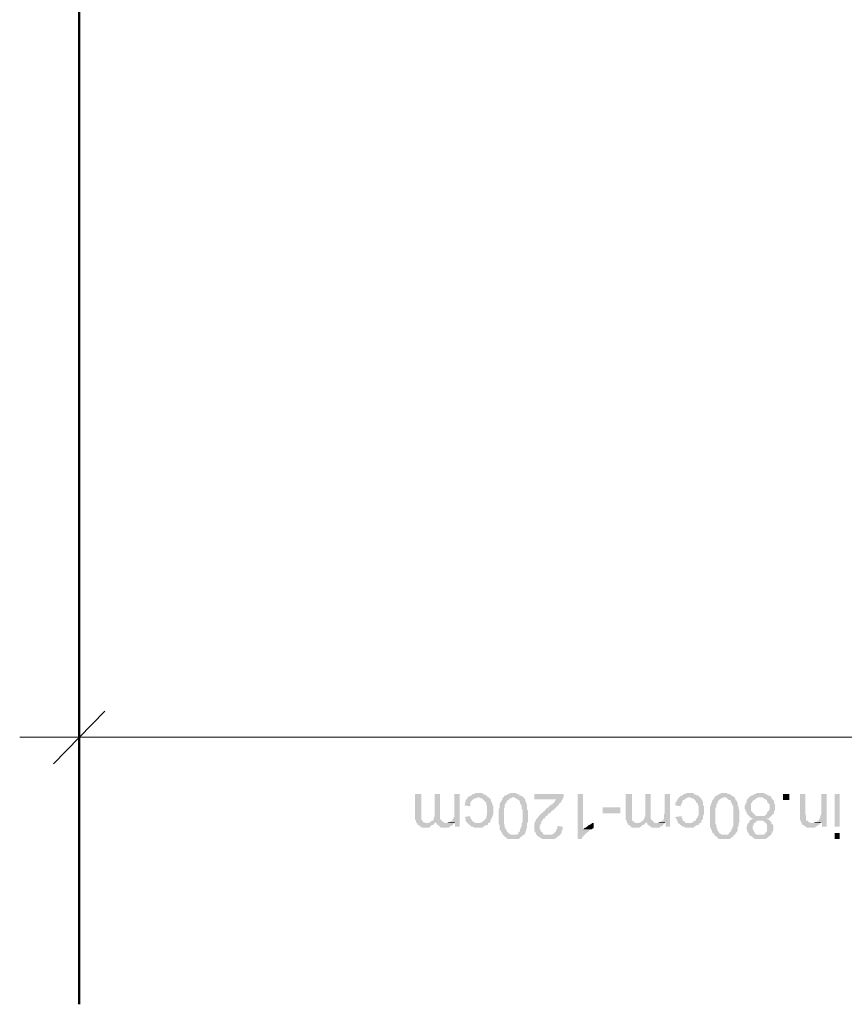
# Model space of a CAD drawing. Header units: inches. Extents: x -5286 to 1958, y -185 to 1019.
# Tile 46 of 62: x 1669 to 1772, y -118 to 5. Entities that reach past the tile are written whole.
import ezdxf

# ---------------------------------------------------------------- set-up
doc = ezdxf.new("R2010")
doc.units = ezdxf.units.IN
doc.header["$MEASUREMENT"] = 0
doc.layers.add('SCHEMAT', color=7, linetype='CONTINUOUS', lineweight=9)

msp = doc.modelspace()

# ---------------------------------------------------------------- hatches: boundary and pattern name
at = {"layer": 'SCHEMAT', "linetype": 'Continuous'}
for points in [[(1719.92, -95.74), (1720.03, -95.74), (1720.36, -95.74), (1720.47, -95.63), (1720.58, -95.52), (1720.69, -95.41), (1720.92, -95.41), (1720.92, -95.29), (1721.03, -95.18), (1719.92, -95.18), (1719.69, -95.07), (1719.58, -95.07), (1719.58, -94.96), (1719.47, -94.85), (1719.36, -94.74), (1719.36, -91.52), (1718.58, -91.52), (1718.58, -94.74), (1718.69, -94.85), (1718.69, -95.07), (1718.8, -95.18), (1718.92, -95.29), (1718.92, -95.41), (1719.03, -95.41), (1719.14, -95.52), (1719.25, -95.63), (1719.47, -95.74), (1719.69, -95.74)], [(1721.03, -95.18), (1721.14, -95.07), (1722.03, -94.96), (1721.92, -94.85), (1721.8, -94.74), (1721.69, -94.63), (1721.69, -91.52), (1721.03, -91.52), (1721.03, -94.29), (1720.92, -94.52), (1720.92, -94.63), (1720.92, -94.74), (1720.8, -94.85), (1720.69, -94.85), (1720.58, -94.96), (1720.47, -95.07), (1720.36, -95.07), (1720.25, -95.18), (1720.03, -95.18)], [(1723.58, -95.63), (1724.14, -95.63), (1724.14, -91.52), (1723.47, -91.52), (1723.47, -93.96), (1723.47, -94.07), (1723.47, -94.41), (1723.36, -94.52), (1723.36, -94.63), (1723.25, -94.85), (1723.14, -94.85), (1723.03, -94.96), (1722.92, -95.07), (1723.58, -95.07)], [(1725.47, -93.07), (1725.47, -92.96), (1725.47, -92.74), (1725.47, -92.63), (1725.58, -92.52), (1725.69, -92.29), (1725.92, -92.18), (1726.03, -92.07), (1726.14, -92.07), (1726.36, -91.96), (1727.8, -91.96), (1727.69, -91.96), (1727.58, -91.74), (1727.47, -91.74), (1727.36, -91.63), (1727.14, -91.63), (1727.14, -91.52), (1726.92, -91.41), (1726.14, -91.41), (1726.03, -91.52), (1725.8, -91.52), (1725.69, -91.63), (1725.58, -91.74), (1725.47, -91.74), (1725.36, -91.85), (1725.25, -91.85), (1725.14, -91.96), (1725.14, -92.07), (1725.03, -92.18), (1724.92, -92.29), (1724.92, -92.52), (1724.8, -92.63), (1724.8, -92.85), (1724.69, -92.96)], [(1726.47, -95.74), (1726.58, -95.74), (1727.03, -95.74), (1727.14, -95.63), (1727.25, -95.52), (1727.47, -95.41), (1727.69, -95.41), (1727.69, -95.18), (1727.8, -95.18), (1727.92, -95.07), (1728.03, -94.85), (1728.03, -94.74), (1728.14, -94.63), (1728.14, -94.52), (1728.25, -94.41), (1728.25, -94.29), (1728.36, -94.07), (1728.36, -93.07), (1728.25, -92.85), (1728.25, -92.74), (1728.14, -92.63), (1728.14, -92.52), (1728.03, -92.29), (1728.03, -92.18), (1727.92, -92.07), (1727.8, -91.96), (1726.47, -91.96), (1726.58, -91.96), (1726.8, -92.07), (1726.92, -92.07), (1727.03, -92.18), (1727.14, -92.29), (1727.25, -92.41), (1727.36, -92.52), (1727.47, -92.63), (1727.47, -92.74), (1727.47, -92.85), (1727.58, -93.07), (1727.58, -94.18), (1727.47, -94.29), (1727.47, -94.41), (1727.47, -94.63), (1727.36, -94.63), (1727.25, -94.85), (1727.14, -94.85), (1727.03, -94.96), (1726.92, -95.07), (1726.69, -95.18), (1726.36, -95.18), (1725.14, -95.18), (1725.25, -95.29), (1725.36, -95.41), (1725.47, -95.41), (1725.47, -95.52), (1725.69, -95.63), (1725.8, -95.63), (1726.03, -95.74), (1726.36, -95.74)], [(1730.92, -97.18), (1731.14, -97.18), (1731.36, -97.18), (1731.47, -97.18), (1731.69, -97.07), (1731.69, -96.96), (1731.92, -96.85), (1732.03, -96.74), (1732.14, -96.63), (1730.58, -96.63), (1730.36, -96.52), (1730.25, -96.41), (1730.14, -96.29), (1730.03, -96.18), (1730.03, -96.07), (1729.92, -95.96), (1729.92, -95.85), (1729.8, -95.74), (1729.8, -95.41), (1729.69, -95.29), (1729.69, -93.29), (1729.8, -93.18), (1729.8, -92.85), (1729.92, -92.74), (1729.92, -92.63), (1730.03, -92.63), (1730.03, -92.52), (1730.03, -92.41), (1730.25, -92.29), (1730.36, -92.18), (1730.47, -92.07), (1730.58, -92.07), (1730.69, -91.96), (1730.92, -91.96), (1732.03, -91.96), (1732.03, -91.85), (1731.8, -91.74), (1731.69, -91.74), (1731.58, -91.63), (1731.47, -91.52), (1731.36, -91.52), (1731.14, -91.41), (1730.47, -91.41), (1730.36, -91.52), (1730.25, -91.52), (1730.03, -91.63), (1729.92, -91.74), (1729.8, -91.74), (1729.69, -91.74), (1729.69, -91.96), (1729.58, -91.96), (1729.47, -92.07), (1729.47, -92.29), (1729.36, -92.41), (1729.25, -92.63), (1729.14, -92.74), (1729.14, -92.85), (1729.14, -93.07), (1729.14, -93.29), (1729.03, -93.41), (1729.03, -95.29), (1729.14, -95.41), (1729.14, -95.74), (1729.14, -95.96), (1729.25, -96.07), (1729.36, -96.29), (1729.47, -96.41), (1729.47, -96.52), (1729.58, -96.63), (1729.69, -96.74), (1729.8, -96.85), (1729.92, -96.96), (1730.03, -97.07), (1730.25, -97.18), (1730.36, -97.18), (1730.58, -97.18), (1730.69, -97.18)], [(1732.14, -96.63), (1732.25, -96.63), (1732.36, -96.41), (1732.36, -96.29), (1732.47, -96.07), (1732.47, -95.96), (1732.58, -95.74), (1732.58, -95.63), (1732.58, -95.52), (1732.58, -95.18), (1732.69, -95.07), (1732.69, -93.63), (1732.58, -93.41), (1732.58, -93.18), (1732.58, -92.96), (1732.58, -92.85), (1732.47, -92.74), (1732.47, -92.63), (1732.36, -92.41), (1732.36, -92.29), (1732.25, -92.07), (1732.14, -91.96), (1732.03, -91.96), (1730.92, -91.96), (1731.03, -91.96), (1731.14, -92.07), (1731.36, -92.18), (1731.47, -92.29), (1731.58, -92.29), (1731.69, -92.52), (1731.69, -92.63), (1731.8, -92.85), (1731.92, -93.07), (1731.92, -93.41), (1732.03, -93.52), (1732.03, -95.07), (1731.92, -95.18), (1731.92, -95.52), (1731.8, -95.74), (1731.8, -95.85), (1731.69, -95.96), (1731.69, -96.07), (1731.69, -96.18), (1731.58, -96.29), (1731.47, -96.29), (1731.47, -96.52), (1731.25, -96.63), (1731.14, -96.63), (1731.03, -96.63), (1730.92, -96.63)], [(1733.8, -96.63), (1735.25, -96.63), (1735.03, -96.63), (1734.92, -96.63), (1734.69, -96.63), (1734.58, -96.52), (1734.47, -96.29), (1734.36, -96.29), (1734.25, -96.07), (1734.25, -95.96), (1734.14, -95.85), (1734.14, -95.52), (1734.25, -95.41), (1734.25, -95.29), (1734.36, -95.18), (1734.36, -94.96), (1734.47, -94.85), (1734.58, -94.74), (1734.58, -94.63), (1734.69, -94.63), (1734.8, -94.52), (1734.92, -94.29), (1735.03, -94.29), (1735.14, -94.18), (1735.25, -93.96), (1735.47, -93.96), (1735.58, -93.74), (1735.69, -93.63), (1735.92, -93.52), (1736.03, -93.41), (1736.14, -93.29), (1736.25, -93.18), (1736.36, -93.07), (1736.47, -92.96), (1736.58, -92.85), (1736.58, -92.74), (1736.69, -92.63), (1736.8, -92.63), (1736.92, -92.41), (1736.92, -92.29), (1737.03, -92.18), (1737.14, -91.96), (1737.14, -91.85), (1737.14, -91.52), (1733.47, -91.52), (1733.47, -92.18), (1736.25, -92.18), (1736.14, -92.29), (1736.03, -92.52), (1735.92, -92.63), (1735.8, -92.74), (1735.69, -92.85), (1735.58, -92.85), (1735.47, -92.96), (1735.25, -93.18), (1735.14, -93.29), (1734.92, -93.41), (1734.8, -93.63), (1734.58, -93.74), (1734.58, -93.85), (1734.36, -93.96), (1734.25, -94.07), (1734.14, -94.18), (1734.03, -94.29), (1733.92, -94.52), (1733.8, -94.63), (1733.69, -94.74), (1733.69, -94.85), (1733.58, -94.96), (1733.58, -95.07), (1733.47, -95.18), (1733.47, -95.41), (1733.47, -95.52), (1733.47, -95.85), (1733.47, -95.96), (1733.47, -96.18), (1733.58, -96.29), (1733.69, -96.41), (1733.69, -96.63)], [(1738.92, -97.18), (1739.36, -97.18), (1739.47, -97.07), (1739.47, -96.96), (1739.58, -96.85), (1739.69, -96.74), (1739.8, -96.63), (1739.92, -96.52), (1740.03, -96.41), (1740.14, -96.29), (1740.36, -96.18), (1740.36, -96.07), (1740.58, -95.96), (1739.58, -95.96), (1739.58, -91.52), (1738.92, -91.52)], [(1746.25, -95.74), (1746.36, -95.74), (1746.58, -95.74), (1746.8, -95.63), (1746.92, -95.52), (1747.03, -95.41), (1747.14, -95.41), (1747.25, -95.29), (1747.36, -95.18), (1746.25, -95.18), (1746.03, -95.07), (1745.92, -95.07), (1745.92, -94.96), (1745.69, -94.85), (1745.69, -94.74), (1745.69, -91.52), (1744.92, -91.52), (1744.92, -94.74), (1745.03, -94.85), (1745.03, -95.07), (1745.14, -95.18), (1745.14, -95.29), (1745.25, -95.41), (1745.36, -95.41), (1745.47, -95.52), (1745.58, -95.63), (1745.69, -95.74), (1746.03, -95.74)], [(1747.36, -95.18), (1747.47, -95.07), (1748.36, -94.96), (1748.25, -94.85), (1748.14, -94.74), (1748.03, -94.63), (1748.03, -91.52), (1747.36, -91.52), (1747.36, -94.29), (1747.25, -94.52), (1747.25, -94.63), (1747.14, -94.74), (1747.14, -94.85), (1747.03, -94.85), (1746.92, -94.96), (1746.8, -95.07), (1746.69, -95.07), (1746.58, -95.18), (1746.36, -95.18)], [(1749.92, -95.63), (1750.47, -95.63), (1750.47, -91.52), (1749.8, -91.52), (1749.8, -93.96), (1749.69, -94.07), (1749.69, -94.41), (1749.69, -94.52), (1749.69, -94.63), (1749.58, -94.85), (1749.47, -94.85), (1749.36, -94.96), (1749.25, -95.07), (1749.92, -95.07)], [(1751.8, -93.07), (1751.8, -92.96), (1751.92, -92.74), (1751.92, -92.63), (1752.03, -92.52), (1752.03, -92.29), (1752.14, -92.29), (1752.36, -92.18), (1752.36, -92.07), (1752.58, -92.07), (1752.69, -91.96), (1754.25, -91.96), (1754.14, -91.96), (1754.03, -91.74), (1753.92, -91.74), (1753.69, -91.63), (1753.58, -91.63), (1753.47, -91.52), (1753.36, -91.41), (1752.58, -91.41), (1752.36, -91.52), (1752.25, -91.52), (1752.03, -91.63), (1752.03, -91.74), (1751.8, -91.74), (1751.69, -91.85), (1751.58, -91.96), (1751.47, -92.07), (1751.47, -92.18), (1751.36, -92.29), (1751.25, -92.52), (1751.14, -92.63), (1751.14, -92.85), (1751.14, -92.96)], [(1752.92, -95.74), (1753.47, -95.74), (1753.47, -95.63), (1753.69, -95.52), (1753.8, -95.41), (1753.92, -95.41), (1754.03, -95.41), (1754.14, -95.18), (1754.25, -95.18), (1754.36, -95.07), (1754.36, -94.85), (1754.47, -94.74), (1754.58, -94.63), (1754.58, -94.52), (1754.58, -94.41), (1754.58, -94.29), (1754.69, -94.07), (1754.69, -93.07), (1754.58, -92.85), (1754.58, -92.74), (1754.58, -92.63), (1754.58, -92.52), (1754.47, -92.29), (1754.36, -92.18), (1754.36, -92.07), (1754.25, -91.96), (1752.92, -91.96), (1753.03, -91.96), (1753.14, -92.07), (1753.36, -92.07), (1753.47, -92.18), (1753.58, -92.29), (1753.69, -92.41), (1753.69, -92.52), (1753.8, -92.63), (1753.92, -92.74), (1753.92, -92.85), (1754.03, -93.07), (1754.03, -94.18), (1753.92, -94.29), (1753.92, -94.41), (1753.8, -94.63), (1753.69, -94.63), (1753.69, -94.85), (1753.47, -94.85), (1753.47, -94.96), (1753.25, -95.07), (1753.14, -95.18), (1752.8, -95.18), (1751.47, -95.18), (1751.69, -95.29), (1751.69, -95.41), (1751.8, -95.41), (1751.92, -95.52), (1752.03, -95.63), (1752.25, -95.63), (1752.36, -95.74), (1752.69, -95.74)], [(1757.25, -97.18), (1757.58, -97.18), (1757.69, -97.18), (1757.92, -97.18), (1758.03, -97.07), (1758.14, -96.96), (1758.36, -96.85), (1758.36, -96.74), (1758.58, -96.63), (1757.03, -96.63), (1756.92, -96.63), (1756.8, -96.52), (1756.58, -96.41), (1756.58, -96.29), (1756.47, -96.18), (1756.36, -96.07), (1756.36, -95.96), (1756.36, -95.85), (1756.25, -95.74), (1756.25, -95.41), (1756.14, -95.29), (1756.14, -93.29), (1756.25, -93.18), (1756.25, -92.85), (1756.36, -92.74), (1756.36, -92.63), (1756.47, -92.52), (1756.47, -92.41), (1756.58, -92.29), (1756.69, -92.18), (1756.92, -92.07), (1757.14, -91.96), (1757.25, -91.96), (1758.47, -91.96), (1758.36, -91.85), (1758.25, -91.74), (1758.14, -91.74), (1758.03, -91.63), (1757.92, -91.52), (1757.69, -91.52), (1757.58, -91.41), (1756.92, -91.41), (1756.69, -91.52), (1756.58, -91.52), (1756.47, -91.63), (1756.36, -91.74), (1756.25, -91.74), (1756.14, -91.74), (1756.03, -91.96), (1755.92, -92.07), (1755.8, -92.29), (1755.69, -92.41), (1755.69, -92.63), (1755.58, -92.74), (1755.58, -92.85), (1755.47, -93.07), (1755.47, -93.29), (1755.47, -93.41), (1755.47, -95.29), (1755.47, -95.41), (1755.47, -95.74), (1755.58, -95.74), (1755.58, -95.96), (1755.69, -96.07), (1755.69, -96.29), (1755.8, -96.41), (1755.92, -96.52), (1756.03, -96.63), (1756.03, -96.74), (1756.25, -96.85), (1756.36, -96.96), (1756.47, -97.07), (1756.58, -97.18), (1756.8, -97.18), (1756.92, -97.18), (1757.14, -97.18)], [(1758.58, -96.63), (1758.69, -96.41), (1758.8, -96.29), (1758.92, -96.07), (1758.92, -95.96), (1758.92, -95.74), (1758.92, -95.63), (1759.03, -95.52), (1759.03, -95.18), (1759.14, -95.07), (1759.14, -93.63), (1759.03, -93.41), (1759.03, -93.18), (1758.92, -92.96), (1758.92, -92.85), (1758.92, -92.74), (1758.92, -92.63), (1758.8, -92.41), (1758.69, -92.29), (1758.58, -92.07), (1758.58, -91.96), (1758.47, -91.96), (1757.25, -91.96), (1757.47, -91.96), (1757.58, -92.07), (1757.69, -92.18), (1757.8, -92.29), (1758.03, -92.29), (1758.03, -92.52), (1758.14, -92.63), (1758.25, -92.85), (1758.36, -93.07), (1758.36, -93.41), (1758.36, -93.52), (1758.36, -95.07), (1758.36, -95.18), (1758.36, -95.52), (1758.25, -95.74), (1758.25, -95.85), (1758.14, -95.96), (1758.14, -96.07), (1758.03, -96.18), (1758.03, -96.29), (1757.92, -96.29), (1757.8, -96.52), (1757.69, -96.63), (1757.58, -96.63), (1757.47, -96.63), (1757.25, -96.63)], [(1760.36, -94.29), (1761.69, -94.29), (1761.58, -94.29), (1761.47, -94.29), (1761.25, -94.29), (1761.14, -94.18), (1761.03, -94.07), (1760.92, -93.96), (1760.8, -93.85), (1760.69, -93.74), (1760.58, -93.63), (1760.58, -93.41), (1760.58, -93.29), (1760.58, -92.96), (1760.58, -92.85), (1760.58, -92.74), (1760.69, -92.63), (1760.8, -92.41), (1760.92, -92.29), (1761.03, -92.29), (1761.14, -92.18), (1761.25, -92.07), (1761.47, -91.96), (1761.69, -91.96), (1763.14, -91.96), (1763.03, -91.85), (1762.92, -91.74), (1762.8, -91.74), (1762.58, -91.63), (1762.47, -91.52), (1762.36, -91.52), (1762.25, -91.41), (1761.25, -91.41), (1761.14, -91.52), (1761.03, -91.52), (1760.92, -91.63), (1760.69, -91.74), (1760.58, -91.74), (1760.47, -91.85), (1760.36, -91.96), (1760.14, -92.18), (1760.03, -92.29), (1760.03, -92.41), (1760.03, -92.63), (1759.92, -92.63), (1759.92, -92.85), (1759.8, -92.96), (1759.8, -93.41), (1759.92, -93.52), (1759.92, -93.74), (1760.03, -93.74), (1760.03, -93.96), (1760.14, -94.07), (1760.25, -94.18)], [(1765.36, -91.52), (1764.58, -91.52), (1764.58, -92.29), (1765.36, -92.29)], [(1768.03, -95.74), (1768.14, -95.74), (1768.36, -95.74), (1768.58, -95.74), (1768.69, -95.63), (1768.92, -95.52), (1768.92, -95.41), (1769.14, -95.41), (1769.14, -95.29), (1769.25, -95.18), (1768.25, -95.18), (1768.03, -95.18), (1767.92, -95.07), (1767.69, -94.96), (1767.69, -94.85), (1767.47, -94.85), (1767.47, -94.63), (1767.47, -94.29), (1767.36, -93.96), (1767.36, -91.52), (1766.69, -91.52), (1766.69, -94.74), (1766.8, -94.85), (1766.8, -94.96), (1766.92, -95.18), (1767.03, -95.41), (1767.14, -95.41), (1767.25, -95.52), (1767.47, -95.63), (1767.58, -95.74), (1767.92, -95.74)], [(1769.47, -95.63), (1770.03, -95.63), (1770.03, -91.52), (1769.36, -91.52), (1769.36, -94.07), (1769.25, -94.29), (1769.25, -94.41), (1769.14, -94.63), (1769.14, -94.74), (1769.03, -94.85), (1768.92, -94.85), (1768.92, -94.96), (1768.69, -95.07), (1769.47, -95.07)], [(1771.69, -91.52), (1771.03, -91.52), (1771.03, -95.63), (1771.69, -95.63)], [(1744.25, -93.18), (1742.03, -93.18), (1742.03, -93.96), (1744.25, -93.96)], [(1725.14, -95.18), (1726.36, -95.18), (1726.03, -95.18), (1726.03, -95.07), (1725.8, -94.96), (1725.69, -94.85), (1725.58, -94.63), (1725.47, -94.52), (1725.47, -94.29), (1724.8, -94.41), (1724.8, -94.52), (1724.92, -94.63), (1724.92, -94.85), (1724.92, -94.96), (1725.03, -95.07)], [(1751.47, -95.18), (1752.8, -95.18), (1752.47, -95.18), (1752.36, -95.07), (1752.25, -94.96), (1752.14, -94.85), (1752.03, -94.85), (1752.03, -94.63), (1751.92, -94.52), (1751.92, -94.29), (1751.14, -94.41), (1751.14, -94.52), (1751.25, -94.63), (1751.36, -94.85), (1751.36, -94.96), (1751.47, -95.07)], [(1760.36, -96.63), (1761.69, -96.63), (1761.47, -96.63), (1761.36, -96.63), (1761.14, -96.52), (1761.03, -96.41), (1761.03, -96.29), (1760.92, -96.18), (1760.92, -96.07), (1760.8, -95.96), (1760.8, -95.52), (1760.92, -95.41), (1760.92, -95.18), (1761.03, -95.18), (1761.14, -95.07), (1761.25, -94.96), (1761.47, -94.85), (1761.69, -94.85), (1760.47, -94.85), (1760.36, -94.96), (1760.36, -95.07), (1760.25, -95.18), (1760.14, -95.29), (1760.14, -95.41), (1760.03, -95.63), (1760.03, -95.96), (1760.14, -96.18), (1760.14, -96.29), (1760.25, -96.41)], [(1722.36, -95.74), (1722.47, -95.74), (1722.8, -95.74), (1722.92, -95.63), (1723.03, -95.52), (1723.14, -95.52), (1723.25, -95.41), (1723.36, -95.29), (1723.47, -95.18), (1722.47, -95.18), (1722.36, -95.18), (1722.14, -95.07), (1722.03, -94.96), (1721.14, -95.07), (1721.25, -95.18), (1721.36, -95.41), (1721.47, -95.41), (1721.58, -95.52), (1721.69, -95.63), (1721.8, -95.74), (1722.14, -95.74)], [(1723.47, -95.18), (1723.58, -95.07), (1722.8, -95.07), (1722.58, -95.18), (1722.47, -95.18)], [(1735.14, -97.18), (1735.69, -97.18), (1735.8, -97.18), (1736.03, -97.18), (1736.14, -97.07), (1736.36, -96.96), (1736.36, -96.85), (1736.47, -96.85), (1736.58, -96.74), (1736.69, -96.63), (1736.8, -96.52), (1736.92, -96.29), (1736.92, -96.07), (1737.03, -95.96), (1737.03, -95.63), (1736.36, -95.52), (1736.36, -95.85), (1736.25, -95.96), (1736.25, -96.07), (1736.14, -96.29), (1736.03, -96.29), (1736.03, -96.41), (1735.8, -96.52), (1735.69, -96.63), (1735.58, -96.63), (1733.8, -96.63), (1733.92, -96.85), (1734.03, -96.85), (1734.14, -96.96), (1734.36, -97.07), (1734.58, -97.18), (1734.69, -97.18), (1735.03, -97.18)], [(1740.58, -95.96), (1740.69, -95.96), (1740.8, -95.85), (1740.92, -95.74), (1740.92, -95.18), (1740.8, -95.18), (1740.69, -95.18), (1740.58, -95.29), (1740.36, -95.41), (1740.25, -95.41), (1740.25, -95.52), (1740.03, -95.63), (1739.92, -95.74), (1739.8, -95.74), (1739.69, -95.85), (1739.58, -95.96)], [(1748.58, -95.74), (1748.8, -95.74), (1749.14, -95.74), (1749.25, -95.63), (1749.36, -95.52), (1749.47, -95.52), (1749.58, -95.41), (1749.69, -95.29), (1749.8, -95.18), (1748.8, -95.18), (1748.58, -95.18), (1748.47, -95.07), (1748.36, -94.96), (1747.47, -95.07), (1747.58, -95.18), (1747.69, -95.41), (1747.92, -95.52), (1748.03, -95.63), (1748.14, -95.74), (1748.47, -95.74)], [(1749.8, -95.18), (1749.92, -95.07), (1749.14, -95.07), (1748.92, -95.18), (1748.8, -95.18)], [(1769.25, -95.18), (1769.47, -95.07), (1768.58, -95.07), (1768.36, -95.18), (1768.25, -95.18)], [(1771.69, -96.41), (1771.03, -96.41), (1771.03, -97.18), (1771.69, -97.18)]]:
    msp.add_hatch(color=0, dxfattribs=at).paths.add_polyline_path(points)
h = msp.add_hatch(color=0, dxfattribs=at)
edge = h.paths.add_edge_path()
edge.add_line((1761.69, -97.18), (1762.14, -97.18))
edge.add_line((1762.14, -97.18), (1762.36, -97.18))
edge.add_line((1762.36, -97.18), (1762.58, -97.07))
edge.add_line((1762.58, -97.07), (1762.69, -96.96))
edge.add_line((1762.69, -96.96), (1762.8, -96.85))
edge.add_line((1762.8, -96.85), (1762.92, -96.85))
edge.add_line((1762.92, -96.85), (1762.92, -96.74))
edge.add_line((1762.92, -96.74), (1763.14, -96.63))
edge.add_line((1763.14, -96.63), (1763.14, -96.52))
edge.add_line((1763.14, -96.52), (1763.25, -96.29))
edge.add_line((1763.25, -96.29), (1763.36, -96.07))
edge.add_line((1763.36, -96.07), (1763.36, -95.41))
edge.add_line((1763.36, -95.41), (1763.25, -95.29))
edge.add_line((1763.25, -95.29), (1763.14, -95.18))
edge.add_line((1763.14, -95.18), (1763.14, -95.07))
edge.add_line((1763.14, -95.07), (1763.03, -94.96))
edge.add_line((1763.03, -94.96), (1762.92, -94.85))
edge.add_line((1762.92, -94.85), (1762.8, -94.74))
edge.add_line((1762.8, -94.74), (1762.47, -94.63))
edge.add_line((1762.47, -94.63), (1762.69, -94.63))
edge.add_line((1762.69, -94.63), (1762.92, -94.52))
edge.add_line((1762.92, -94.52), (1762.92, -94.41))
edge.add_line((1762.92, -94.41), (1763.14, -94.29))
edge.add_line((1763.14, -94.29), (1763.25, -94.07))
edge.add_line((1763.25, -94.07), (1763.36, -94.07))
edge.add_line((1763.36, -94.07), (1763.47, -93.96))
edge.add_line((1763.47, -93.96), (1763.47, -93.74))
edge.add_line((1763.47, -93.74), (1763.58, -93.52))
edge.add_line((1763.58, -93.52), (1763.58, -92.85))
edge.add_line((1763.58, -92.85), (1763.47, -92.74))
edge.add_line((1763.47, -92.74), (1763.47, -92.63))
edge.add_line((1763.47, -92.63), (1763.47, -92.41))
edge.add_line((1763.47, -92.41), (1763.36, -92.29))
edge.add_line((1763.36, -92.29), (1763.25, -92.18))
edge.add_line((1763.25, -92.18), (1763.14, -91.96))
edge.add_line((1763.14, -91.96), (1761.69, -91.96))
edge.add_line((1761.69, -91.96), (1762.03, -91.96))
edge.add_line((1762.03, -91.96), (1762.14, -92.07))
edge.add_line((1762.14, -92.07), (1762.36, -92.18))
edge.add_line((1762.36, -92.18), (1762.47, -92.29))
edge.add_line((1762.47, -92.29), (1762.58, -92.29))
edge.add_line((1762.58, -92.29), (1762.58, -92.52))
edge.add_line((1762.58, -92.52), (1762.69, -92.63))
edge.add_line((1762.69, -92.63), (1762.8, -92.74))
edge.add_line((1762.8, -92.74), (1762.92, -92.85))
edge.add_line((1762.92, -92.85), (1762.92, -93.41))
edge.add_line((1762.92, -93.41), (1762.8, -93.63))
edge.add_line((1762.8, -93.63), (1762.69, -93.74))
edge.add_line((1762.69, -93.74), (1762.58, -93.85))
edge.add_line((1762.58, -93.85), (1762.58, -93.96))
edge.add_line((1762.58, -93.96), (1762.47, -94.07))
edge.add_line((1762.47, -94.07), (1762.36, -94.18))
edge.add_line((1762.36, -94.18), (1762.25, -94.29))
edge.add_line((1762.25, -94.29), (1762.03, -94.29))
edge.add_line((1762.03, -94.29), (1761.92, -94.29))
edge.add_line((1761.92, -94.29), (1760.36, -94.29))
edge.add_line((1760.36, -94.29), (1760.47, -94.41))
edge.add_line((1760.47, -94.41), (1760.58, -94.52))
edge.add_line((1760.58, -94.52), (1760.92, -94.63))
edge.add_line((1760.92, -94.63), (1760.8, -94.63))
edge.add_line((1760.8, -94.63), (1760.58, -94.74))
edge.add_line((1760.58, -94.74), (1760.47, -94.85))
edge.add_line((1760.47, -94.85), (1761.69, -94.85))
edge.add_line((1761.69, -94.85), (1762.03, -94.85))
edge.add_line((1762.03, -94.85), (1762.14, -94.96))
edge.add_line((1762.14, -94.96), (1762.36, -95.07))
edge.add_line((1762.36, -95.07), (1762.36, -95.18))
edge.add_line((1762.36, -95.18), (1762.47, -95.18))
edge.add_line((1762.47, -95.18), (1762.58, -95.41))
edge.add_line((1762.58, -95.41), (1762.58, -95.96))
edge.add_line((1762.58, -95.96), (1762.58, -96.18))
edge.add_line((1762.58, -96.18), (1762.47, -96.29))
edge.add_line((1762.47, -96.29), (1762.36, -96.41))
edge.add_line((1762.36, -96.41), (1762.36, -96.52))
edge.add_line((1762.36, -96.52), (1762.14, -96.63))
edge.add_line((1762.14, -96.63), (1762.03, -96.63))
edge.add_line((1762.03, -96.63), (1761.92, -96.63))
edge.add_line((1761.92, -96.63), (1760.36, -96.63))
edge.add_line((1760.36, -96.63), (1760.58, -96.85))
edge.add_line((1760.58, -96.85), (1760.69, -96.85))
edge.add_line((1760.69, -96.85), (1760.8, -96.96))
edge.add_line((1760.8, -96.96), (1760.92, -97.07))
edge.add_line((1760.92, -97.07), (1761.14, -97.18))
edge.add_line((1761.14, -97.18), (1761.25, -97.18))
edge.add_line((1761.25, -97.18), (1761.47, -97.18))

# ---------------------------------------------------------------- linework, layer by layer
at = {"layer": 'SCHEMAT', "color": 0, "linetype": 'Continuous', "lineweight": 50}
msp.add_lwpolyline([(1676.58, -117.85), (1676.58, 417.37)], dxfattribs=at)
at = {"layer": 'SCHEMAT', "color": 0, "linetype": 'Continuous'}
for points in [[(1676.58, -91.18), (1676.58, -77.63)], [(1679.8, -81.18), (1673.36, -87.74)], [(1669.14, -84.41), (1684.03, -84.41)], [(1820.36, -84.41), (1676.58, -84.41)]]:
    msp.add_lwpolyline(points, dxfattribs=at)

doc.saveas('drawing.dxf')
